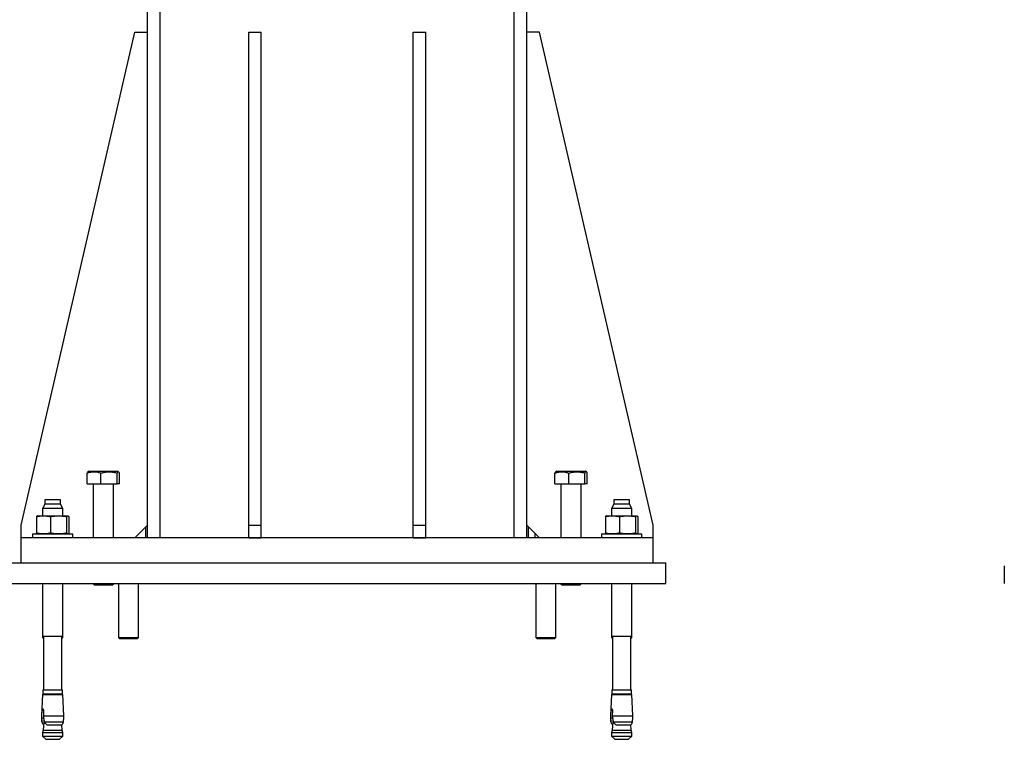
# Model space of a CAD drawing. Header units: millimetres. Extents: x 5 to 589, y 5 to 415.
# Tile 35 of 95: x 206 to 258, y 310 to 348. Entities that reach past the tile are written whole.
import ezdxf

# ---------------------------------------------------------------- set-up
doc = ezdxf.new("R2010")
doc.units = ezdxf.units.MM
doc.layers.add('COTES', color=1, linetype='Continuous')
doc.layers.add('TRAIT-FORT', color=4, linetype='Continuous', lineweight=25)
doc.styles.add('SLDTEXTSTYLE0', font='TXT', dxfattribs={"width": 0.75})
doc.dimstyles.new('SLDDIMSTYLE0', dxfattribs={"dimtxt": 3, "dimasz": 2, "dimexe": 0, "dimexo": 0.0625, "dimgap": 0.75, "dimtad": 1, "dimdec": 1, "dimlfac": 15, "dimrnd": 1e-09, "dimzin": 12, "dimdsep": 46, "dimtxsty": 'SLDTEXTSTYLE0', "dimsah": 1, "dimcen": 0.09, "dimadec": 0, "dimazin": 3, "dimtfac": 1, "dimtdec": 1, "dimtofl": 0, "dimtmove": 0, "dimatfit": 3, "dimfxl": 0, "dimfrac": 2, "dimtolj": 1, "dimtzin": 12, "dimarcsym": 0})

# ---------------------------------------------------------------- blocks, each defined once
blk = doc.blocks.new('_D_1')
at = {"layer": 'COTES', "color": 1}
for p, q in [((205.184, 357.809), (177.943, 357.809)), ((178.943, 357.809), (178.943, 319.743)), ((204.517, 319.743), (177.943, 319.743))]:
    blk.add_line(p, q, dxfattribs=at)
for points in [[(178.943, 357.809), (178.443, 355.809), (179.443, 355.809)], [(178.943, 319.743), (179.443, 321.743), (178.443, 321.743)]]:
    blk.add_solid(points, dxfattribs=at)
at = {"layer": 'COTES', "color": 1, "insert": (175.076, 335.451), "char_height": 3, "attachment_point": 1, "rotation": 90, "style": 'SLDTEXTSTYLE0'}
blk.add_mtext('571', dxfattribs=at)

msp = doc.modelspace()

# ---------------------------------------------------------------- linework, layer by layer
at = {"layer": 'TRAIT-FORT', "color": 4, "linetype": 'Continuous', "lineweight": 25}
for p, q in [((212.8505, 321.0759), (212.8505, 356.7426)), ((213.5172, 321.0759), (213.5172, 356.7426)), ((232.1839, 321.0759), (232.1839, 356.7426)), ((232.8505, 321.0759), (232.8505, 356.7426)), ((206.1839, 321.7426), (212.1839, 347.7426)), ((212.1839, 347.7426), (212.8505, 347.7426)), ((218.1839, 347.7426), (218.8505, 347.7426)), ((218.1839, 321.7426), (218.1839, 347.7426)), ((218.8505, 321.7426), (218.8505, 347.7426)), ((226.8505, 321.7426), (226.8505, 347.7426)), ((226.8505, 347.7426), (227.5172, 347.7426)), ((227.5172, 321.7426), (227.5172, 347.7426)), ((233.5172, 347.7426), (232.8505, 347.7426)), ((239.5172, 321.7426), (233.5172, 347.7426)), ((209.6627, 323.91), (209.6627, 324.4821)), ((209.7572, 324.5766), (209.7076, 324.548)), ((209.7572, 324.5766), (211.2772, 324.5766)), ((210.394, 323.91), (210.394, 324.4821)), ((211.2484, 323.91), (211.2484, 324.4821)), ((211.3268, 324.548), (211.2772, 324.5766)), ((211.3717, 323.91), (211.3717, 324.4821)), ((234.3294, 323.91), (234.3294, 324.4821)), ((234.4239, 324.5766), (234.3743, 324.548)), ((234.4239, 324.5766), (235.9439, 324.5766)), ((235.0606, 323.91), (235.0606, 324.4821)), ((235.9151, 323.91), (235.9151, 324.4821)), ((235.9935, 324.548), (235.9439, 324.5766)), ((236.0384, 323.91), (236.0384, 324.4821)), ((209.6627, 323.91), (210.394, 323.91)), ((209.9839, 323.91), (209.9839, 321.0759)), ((210.394, 323.91), (211.2484, 323.91)), ((211.0505, 321.0759), (211.0505, 323.91)), ((211.3717, 323.91), (211.2484, 323.91)), ((234.3294, 323.91), (235.0606, 323.91)), ((234.6505, 323.91), (234.6505, 321.0759)), ((235.0606, 323.91), (235.9151, 323.91)), ((235.7172, 321.0759), (235.7172, 323.91)), ((236.0384, 323.91), (235.9151, 323.91)), ((207.4439, 323.0759), (207.4439, 322.8426)), ((208.0051, 323.0759), (207.4439, 323.0759)), ((208.2572, 323.0759), (208.0051, 323.0759)), ((208.2572, 322.8426), (208.2572, 323.0759)), ((237.4439, 323.0759), (237.4439, 322.8426)), ((238.0051, 323.0759), (237.4439, 323.0759)), ((238.2572, 323.0759), (238.0051, 323.0759)), ((238.2572, 322.8426), (238.2572, 323.0759)), ((207.4439, 322.8426), (207.3172, 322.6226)), ((207.3172, 322.6226), (207.3172, 322.2293)), ((208.0532, 322.6226), (207.3172, 322.6226)), ((208.2572, 322.8426), (207.4439, 322.8426)), ((208.3839, 322.6226), (208.0532, 322.6226)), ((208.3839, 322.6226), (208.2572, 322.8426)), ((208.3839, 322.2293), (208.3839, 322.6226)), ((237.4439, 322.8426), (237.3172, 322.6226)), ((237.3172, 322.6226), (237.3172, 322.2293)), ((238.0532, 322.6226), (237.3172, 322.6226)), ((238.2572, 322.8426), (237.4439, 322.8426)), ((238.3839, 322.6226), (238.0532, 322.6226)), ((238.3839, 322.6226), (238.2572, 322.8426)), ((238.3839, 322.2293), (238.3839, 322.6226)), ((206.9961, 322.1849), (206.9961, 321.3203)), ((207.0505, 322.2293), (207.0433, 322.2266)), ((207.0505, 322.2293), (207.3617, 322.2293)), ((207.3617, 322.2293), (208.1545, 322.2293)), ((207.7273, 322.1849), (207.7273, 321.3203)), ((208.1545, 322.2293), (208.6434, 322.2293)), ((208.5818, 322.1849), (208.5818, 321.3203)), ((208.6434, 322.2293), (208.6505, 322.2293)), ((208.6578, 322.2266), (208.6505, 322.2293)), ((208.705, 322.1849), (208.705, 321.3203)), ((236.9961, 322.1849), (236.9961, 321.3203)), ((237.0505, 322.2293), (237.0433, 322.2266)), ((237.0505, 322.2293), (237.3617, 322.2293)), ((237.3617, 322.2293), (238.1545, 322.2293)), ((237.7273, 322.1849), (237.7273, 321.3203)), ((238.1545, 322.2293), (238.6434, 322.2293)), ((238.5818, 322.1849), (238.5818, 321.3203)), ((238.6434, 322.2293), (238.6505, 322.2293)), ((238.6578, 322.2266), (238.6505, 322.2293)), ((238.705, 322.1849), (238.705, 321.3203)), ((206.1839, 321.0759), (206.1839, 321.7426)), ((212.8505, 321.7426), (212.1839, 321.0759)), ((212.766, 321.0759), (212.766, 321.648)), ((218.1839, 321.7426), (218.8505, 321.7426)), ((218.1839, 321.0759), (218.1839, 321.7426)), ((218.8505, 321.0759), (218.8505, 321.7426)), ((226.8505, 321.7426), (227.5172, 321.7426)), ((226.8505, 321.0759), (226.8505, 321.7426)), ((227.5172, 321.0759), (227.5172, 321.7426)), ((232.8505, 321.7426), (233.5172, 321.0759)), ((232.935, 321.0759), (232.935, 321.648)), ((239.5172, 321.0759), (239.5172, 321.7426)), ((206.1839, 319.7426), (206.1839, 321.0759)), ((239.5172, 321.0759), (206.1839, 321.0759)), ((206.7839, 321.2759), (206.7839, 321.0759)), ((206.7839, 321.2759), (208.9172, 321.2759)), ((206.9961, 321.2759), (206.9961, 321.3195)), ((207.0433, 321.2785), (207.0505, 321.2759)), ((208.6505, 321.2759), (208.6578, 321.2785)), ((208.705, 321.2759), (208.705, 321.3203)), ((208.9172, 321.0759), (208.9172, 321.2759)), ((212.2015, 321.0759), (212.2015, 321.0936)), ((218.1839, 321.0759), (218.8505, 321.0759)), ((226.8505, 321.0759), (227.5172, 321.0759)), ((233.286, 321.0759), (233.286, 321.3071)), ((236.7839, 321.2759), (236.7839, 321.0759)), ((236.7839, 321.2759), (238.9172, 321.2759)), ((236.9961, 321.2759), (236.9961, 321.3195)), ((237.0433, 321.2785), (237.0505, 321.2759)), ((238.6505, 321.2759), (238.6578, 321.2785)), ((238.705, 321.2759), (238.705, 321.3203)), ((238.9172, 321.0759), (238.9172, 321.2759)), ((239.5172, 319.7426), (239.5172, 321.0759)), ((205.5172, 319.7426), (240.1839, 319.7426)), ((240.1839, 318.6626), (240.1839, 319.7426)), ((258.0246, 319.5959), (258.0246, 318.6626)), ((205.5172, 318.6626), (240.1839, 318.6626)), ((207.3172, 318.6626), (207.3172, 315.8759)), ((208.3839, 315.8759), (208.3839, 318.6626)), ((209.9839, 318.6626), (209.9839, 318.65)), ((209.9839, 318.65), (210.0572, 318.5766)), ((209.9839, 318.65), (211.0505, 318.65)), ((210.9772, 318.5766), (210.0572, 318.5766)), ((210.9772, 318.5766), (211.0505, 318.65)), ((211.0505, 318.65), (211.0505, 318.6626)), ((211.3172, 318.6626), (211.3172, 315.8159)), ((212.3839, 315.8159), (212.3839, 318.6626)), ((233.3172, 318.6626), (233.3172, 315.8159)), ((234.3839, 315.8159), (234.3839, 318.6626)), ((234.6505, 318.6626), (234.6505, 318.65)), ((234.6505, 318.65), (234.7239, 318.5766)), ((234.6505, 318.65), (235.7172, 318.65)), ((235.6439, 318.5766), (234.7239, 318.5766)), ((235.6439, 318.5766), (235.7172, 318.65)), ((235.7172, 318.65), (235.7172, 318.6626)), ((237.3172, 318.6626), (237.3172, 315.8759)), ((238.3839, 315.8759), (238.3839, 318.6626)), ((207.3172, 315.8759), (207.3172, 315.8159)), ((207.3172, 315.8759), (208.0532, 315.8759)), ((207.3172, 315.8159), (207.3705, 315.7626)), ((207.3172, 315.8159), (207.3705, 315.8159)), ((207.3705, 315.8759), (207.3705, 313.0493)), ((208.0532, 315.8759), (208.3839, 315.8759)), ((208.3305, 313.0493), (208.3305, 315.8759)), ((208.3305, 315.7626), (208.3839, 315.8159)), ((208.3305, 315.8159), (208.3839, 315.8159)), ((208.3839, 315.8159), (208.3839, 315.8759)), ((211.3172, 315.8159), (211.3905, 315.7426)), ((211.3172, 315.8159), (212.3839, 315.8159)), ((212.3105, 315.7426), (211.3905, 315.7426)), ((212.3105, 315.7426), (212.3839, 315.8159)), ((233.3172, 315.8159), (233.3905, 315.7426)), ((233.3172, 315.8159), (234.3839, 315.8159)), ((234.3105, 315.7426), (233.3905, 315.7426)), ((234.3105, 315.7426), (234.3839, 315.8159)), ((237.3172, 315.8759), (237.3172, 315.8159)), ((237.3172, 315.8759), (238.0532, 315.8759)), ((237.3172, 315.8159), (237.3705, 315.7626)), ((237.3172, 315.8159), (237.3705, 315.8159)), ((237.3705, 315.8759), (237.3705, 313.0493)), ((238.0532, 315.8759), (238.3839, 315.8759)), ((238.3305, 313.0493), (238.3305, 315.8759)), ((238.3305, 315.7626), (238.3839, 315.8159)), ((238.3305, 315.8159), (238.3839, 315.8159)), ((238.3839, 315.8159), (238.3839, 315.8759)), ((207.3272, 313.0493), (207.3272, 312.8426)), ((207.3272, 313.0493), (208.0494, 313.0493)), ((208.0494, 313.0493), (208.3739, 313.0493)), ((208.3739, 312.8426), (208.3739, 313.0493)), ((237.3272, 313.0493), (237.3272, 312.8426)), ((237.3272, 313.0493), (238.0494, 313.0493)), ((238.0494, 313.0493), (238.3739, 313.0493)), ((238.3739, 312.8426), (238.3739, 313.0493)), ((207.3199, 312.8093), (207.2608, 311.6819)), ((207.3199, 312.8093), (208.0522, 312.8093)), ((207.3272, 312.8426), (208.0494, 312.8426)), ((207.4605, 312.8426), (207.4605, 312.8093)), ((208.0494, 312.8426), (208.3739, 312.8426)), ((208.0522, 312.8093), (208.3812, 312.8093)), ((208.2405, 312.8093), (208.2405, 312.8426)), ((208.4403, 311.6819), (208.3812, 312.8093)), ((237.3199, 312.8093), (237.2608, 311.6819)), ((237.3199, 312.8093), (238.0522, 312.8093)), ((237.3272, 312.8426), (238.0494, 312.8426)), ((237.4605, 312.8426), (237.4605, 312.8093)), ((238.0494, 312.8426), (238.3739, 312.8426)), ((238.0522, 312.8093), (238.3812, 312.8093)), ((238.2405, 312.8093), (238.2405, 312.8426)), ((238.4403, 311.6819), (238.3812, 312.8093)), ((207.2608, 311.6819), (207.2724, 311.6819)), ((207.2724, 311.6819), (207.2893, 311.9626)), ((207.2761, 311.5651), (207.2724, 311.6819)), ((207.366, 311.5651), (207.2761, 311.5651)), ((207.3606, 311.9626), (207.2893, 311.9626)), ((207.3634, 311.9626), (207.3576, 311.6819)), ((207.3576, 311.6819), (207.366, 311.5651)), ((207.3576, 311.6819), (208.4403, 311.6819)), ((237.2608, 311.6819), (237.2724, 311.6819)), ((237.2724, 311.6819), (237.2893, 311.9626)), ((237.2761, 311.5651), (237.2724, 311.6819)), ((237.366, 311.5651), (237.2761, 311.5651)), ((237.3606, 311.9626), (237.2893, 311.9626)), ((237.3634, 311.9626), (237.3576, 311.6819)), ((237.3576, 311.6819), (237.366, 311.5651)), ((237.3576, 311.6819), (238.4403, 311.6819)), ((207.2843, 311.3594), (207.2855, 311.3594)), ((207.3663, 311.2101), (207.3446, 311.2294)), ((207.3446, 311.2294), (207.3677, 311.2294)), ((207.3777, 311.3658), (207.3452, 310.9226)), ((207.3538, 311.2168), (207.3659, 311.2047)), ((207.4226, 311.3594), (208.4168, 311.3594)), ((207.5217, 311.2294), (207.5656, 311.2047)), ((207.5656, 311.2047), (208.3288, 311.2047)), ((208.3288, 311.2047), (208.3565, 311.2294)), ((208.3559, 310.9226), (208.3348, 311.2101)), ((237.2843, 311.3594), (237.2855, 311.3594)), ((237.3663, 311.2101), (237.3446, 311.2294)), ((237.3446, 311.2294), (237.3677, 311.2294)), ((237.3777, 311.3658), (237.3452, 310.9226)), ((237.3538, 311.2168), (237.3659, 311.2047)), ((237.4226, 311.3594), (238.4168, 311.3594)), ((237.5217, 311.2294), (237.5656, 311.2047)), ((237.5656, 311.2047), (238.3288, 311.2047)), ((238.3288, 311.2047), (238.3565, 311.2294)), ((238.3559, 310.9226), (238.3348, 311.2101)), ((207.3452, 310.9226), (207.3205, 310.8013)), ((207.3205, 310.8013), (207.3205, 310.6093)), ((207.3205, 310.8013), (208.3805, 310.8013)), ((207.3205, 310.6093), (207.4872, 310.4426)), ((207.3205, 310.6093), (208.0519, 310.6093)), ((207.3452, 310.9226), (208.3559, 310.9226)), ((207.4872, 310.4426), (208.2139, 310.4426)), ((208.0519, 310.6093), (208.3805, 310.6093)), ((208.2139, 310.4426), (208.3805, 310.6093)), ((208.3805, 310.8013), (208.3559, 310.9226)), ((208.3805, 310.6093), (208.3805, 310.8013)), ((237.3452, 310.9226), (237.3205, 310.8013)), ((237.3205, 310.8013), (237.3205, 310.6093)), ((237.3205, 310.8013), (238.3805, 310.8013)), ((237.3205, 310.6093), (237.4872, 310.4426)), ((237.3205, 310.6093), (238.0519, 310.6093)), ((237.3452, 310.9226), (238.3559, 310.9226)), ((237.4872, 310.4426), (238.2139, 310.4426)), ((238.0519, 310.6093), (238.3805, 310.6093)), ((238.2139, 310.4426), (238.3805, 310.6093)), ((238.3805, 310.8013), (238.3559, 310.9226)), ((238.3805, 310.6093), (238.3805, 310.8013))]:
    msp.add_line(p, q, dxfattribs=at)
for centre, radius, start, end in [((210.9456, 311.7875), 3.6863, 181.6416, 186.66891), ((204.7555, 311.7875), 3.6863, 353.33109, 358.3584), ((240.9456, 311.7875), 3.6863, 181.6416, 186.66891), ((234.7555, 311.7875), 3.6863, 353.33109, 358.3584), ((207.5482, 311.3999), 0.2671, 188.71367, 204.18842), ((208.1528, 311.3999), 0.2671, 313.06052, 351.28633), ((208.1528, 311.3999), 0.2671, 335.90136, 351.28633), ((237.5482, 311.3999), 0.2671, 188.71367, 204.18842), ((238.1528, 311.3999), 0.2671, 313.06052, 351.28633), ((238.1528, 311.3999), 0.2671, 335.90136, 351.28633)]:
    msp.add_arc(centre, radius, start, end, dxfattribs=at)
for points, knots in [([(209.6627, 324.4821), (209.7262, 324.5027), (209.8545, 324.5444), (210.0446, 324.5597), (210.2263, 324.5373), (210.3377, 324.5006), (210.394, 324.4821)], [0, 0, 0, 0, 0.2646075, 0.534953, 0.7653458, 1, 1, 1, 1]), ([(209.6627, 324.4821), (209.6734, 324.5045), (209.6889, 324.5372), (209.705, 324.5422), (209.71, 324.5438)], [0, 0, 0, 0, 0.68804587, 1, 1, 1, 1]), ([(210.394, 324.4821), (210.4207, 324.4901), (210.4742, 324.5061), (210.5559, 324.5255), (210.6387, 324.5406), (210.7306, 324.5514), (210.8317, 324.5552), (210.9419, 324.5491), (211.0524, 324.533), (211.1549, 324.51), (211.2198, 324.4906), (211.2484, 324.4821)], [0, 0, 0, 0, 0.0959759, 0.1921303, 0.2889837, 0.386155, 0.511758, 0.6382621, 0.7673312, 0.8971208, 1, 1, 1, 1]), ([(211.3717, 324.4821), (211.361, 324.5027), (211.3394, 324.5444), (211.3073, 324.5597), (211.2767, 324.5373), (211.2579, 324.5006), (211.2484, 324.4821)], [0, 0, 0, 0, 0.2646075, 0.534953, 0.7653458, 1, 1, 1, 1]), ([(234.3294, 324.4821), (234.3929, 324.5027), (234.5212, 324.5444), (234.7113, 324.5597), (234.893, 324.5373), (235.0044, 324.5006), (235.0606, 324.4821)], [0, 0, 0, 0, 0.2646075, 0.534953, 0.7653458, 1, 1, 1, 1]), ([(234.3294, 324.4821), (234.3401, 324.5045), (234.3556, 324.5372), (234.3717, 324.5422), (234.3767, 324.5438)], [0, 0, 0, 0, 0.68804587, 1, 1, 1, 1]), ([(235.0606, 324.4821), (235.0874, 324.4901), (235.1409, 324.5061), (235.2226, 324.5255), (235.3053, 324.5406), (235.3973, 324.5514), (235.4983, 324.5552), (235.6085, 324.5491), (235.719, 324.533), (235.8216, 324.51), (235.8864, 324.4906), (235.9151, 324.4821)], [0, 0, 0, 0, 0.0959759, 0.1921303, 0.2889837, 0.386155, 0.511758, 0.6382621, 0.7673312, 0.8971208, 1, 1, 1, 1]), ([(236.0384, 324.4821), (236.0277, 324.5027), (236.006, 324.5444), (235.974, 324.5597), (235.9434, 324.5373), (235.9246, 324.5006), (235.9151, 324.4821)], [0, 0, 0, 0, 0.2646075, 0.534953, 0.7653458, 1, 1, 1, 1]), ([(206.9961, 322.1849), (207.0262, 322.1913), (207.0864, 322.2043), (207.1775, 322.2181), (207.2693, 322.2275), (207.3309, 322.2287), (207.3617, 322.2293)], [0, 0, 0, 0, 0.2488901, 0.4981338, 0.7487594, 1, 1, 1, 1]), ([(207.0433, 322.2265), (207.043, 322.2264), (207.0375, 322.2254), (207.0268, 322.2179), (207.0114, 322.2045), (207.0012, 322.1914), (206.9961, 322.1849)], [0, 0, 0, 0, 0.0217338, 0.3462497, 0.6728597, 1, 1, 1, 1]), ([(207.3617, 322.2293), (207.3922, 322.2287), (207.4532, 322.2275), (207.5447, 322.2183), (207.6362, 322.2044), (207.6969, 322.1914), (207.7273, 322.1849)], [0, 0, 0, 0, 0.2486221, 0.4978734, 0.748733, 1, 1, 1, 1]), ([(207.7273, 322.1849), (207.7624, 322.1913), (207.8328, 322.2043), (207.9393, 322.2181), (208.0466, 322.2275), (208.1185, 322.2287), (208.1545, 322.2293)], [0, 0, 0, 0, 0.24889009, 0.49813381, 0.74875944, 1, 1, 1, 1]), ([(208.1545, 322.2293), (208.1901, 322.2287), (208.2615, 322.2275), (208.3684, 322.2183), (208.4753, 322.2044), (208.5463, 322.1914), (208.5818, 322.1849)], [0, 0, 0, 0, 0.24862213, 0.49787338, 0.74873303, 1, 1, 1, 1]), ([(208.5818, 322.1849), (208.5868, 322.1913), (208.597, 322.2043), (208.6123, 322.2181), (208.6278, 322.2275), (208.6382, 322.2287), (208.6434, 322.2293)], [0, 0, 0, 0, 0.2488901, 0.4981338, 0.7487594, 1, 1, 1, 1]), ([(208.6434, 322.2293), (208.6485, 322.2287), (208.6588, 322.2275), (208.6743, 322.2183), (208.6897, 322.2044), (208.6999, 322.1914), (208.705, 322.1849)], [0, 0, 0, 0, 0.2486221, 0.4978734, 0.748733, 1, 1, 1, 1]), ([(236.9961, 322.1849), (237.0262, 322.1913), (237.0864, 322.2043), (237.1775, 322.2181), (237.2693, 322.2275), (237.3309, 322.2287), (237.3617, 322.2293)], [0, 0, 0, 0, 0.2488901, 0.4981338, 0.7487594, 1, 1, 1, 1]), ([(237.0433, 322.2265), (237.043, 322.2264), (237.0375, 322.2254), (237.0268, 322.2179), (237.0114, 322.2045), (237.0012, 322.1914), (236.9961, 322.1849)], [0, 0, 0, 0, 0.0217338, 0.3462497, 0.6728597, 1, 1, 1, 1]), ([(237.3617, 322.2293), (237.3922, 322.2287), (237.4532, 322.2275), (237.5447, 322.2183), (237.6362, 322.2044), (237.6969, 322.1914), (237.7273, 322.1849)], [0, 0, 0, 0, 0.2486221, 0.4978734, 0.748733, 1, 1, 1, 1]), ([(237.7273, 322.1849), (237.7624, 322.1913), (237.8328, 322.2043), (237.9393, 322.2181), (238.0466, 322.2275), (238.1185, 322.2287), (238.1545, 322.2293)], [0, 0, 0, 0, 0.24889009, 0.49813381, 0.74875944, 1, 1, 1, 1]), ([(238.1545, 322.2293), (238.1901, 322.2287), (238.2615, 322.2275), (238.3684, 322.2183), (238.4753, 322.2044), (238.5463, 322.1914), (238.5818, 322.1849)], [0, 0, 0, 0, 0.24862213, 0.49787338, 0.74873303, 1, 1, 1, 1]), ([(238.5818, 322.1849), (238.5868, 322.1913), (238.597, 322.2043), (238.6123, 322.2181), (238.6278, 322.2275), (238.6382, 322.2287), (238.6434, 322.2293)], [0, 0, 0, 0, 0.2488901, 0.4981338, 0.7487594, 1, 1, 1, 1]), ([(238.6434, 322.2293), (238.6485, 322.2287), (238.6588, 322.2275), (238.6743, 322.2183), (238.6897, 322.2044), (238.6999, 322.1914), (238.705, 322.1849)], [0, 0, 0, 0, 0.2486221, 0.4978734, 0.748733, 1, 1, 1, 1]), ([(207.3617, 321.2759), (207.3312, 321.2765), (207.2702, 321.2777), (207.1786, 321.2869), (207.0871, 321.3008), (207.0264, 321.3138), (206.9961, 321.3203)], [0, 0, 0, 0, 0.2486221, 0.4978734, 0.748733, 1, 1, 1, 1]), ([(206.9961, 321.3203), (207.0011, 321.3138), (207.0113, 321.3008), (207.0267, 321.2874), (207.0374, 321.2798), (207.0429, 321.2788), (207.0433, 321.2787)], [0, 0, 0, 0, 0.3240469, 0.6485542, 0.9748607, 1, 1, 1, 1]), ([(207.7273, 321.3203), (207.6972, 321.3139), (207.637, 321.3009), (207.5458, 321.287), (207.454, 321.2777), (207.3925, 321.2765), (207.3617, 321.2759)], [0, 0, 0, 0, 0.2488901, 0.4981338, 0.7487594, 1, 1, 1, 1]), ([(208.1545, 321.2759), (208.1189, 321.2765), (208.0476, 321.2777), (207.9406, 321.2869), (207.8337, 321.3008), (207.7628, 321.3138), (207.7273, 321.3203)], [0, 0, 0, 0, 0.2486221, 0.4978734, 0.748733, 1, 1, 1, 1]), ([(208.5818, 321.3203), (208.5466, 321.3139), (208.4763, 321.3009), (208.3697, 321.287), (208.2624, 321.2777), (208.1905, 321.2765), (208.1545, 321.2759)], [0, 0, 0, 0, 0.2488901, 0.4981338, 0.7487594, 1, 1, 1, 1]), ([(208.6434, 321.2759), (208.6383, 321.2765), (208.628, 321.2777), (208.6125, 321.2869), (208.5971, 321.3008), (208.5869, 321.3138), (208.5818, 321.3203)], [0, 0, 0, 0, 0.2486221, 0.4978734, 0.748733, 1, 1, 1, 1]), ([(208.705, 321.3203), (208.7, 321.3138), (208.6898, 321.3008), (208.6744, 321.2874), (208.6637, 321.2798), (208.6582, 321.2788), (208.6578, 321.2787)], [0, 0, 0, 0, 0.3240469, 0.6485542, 0.9748607, 1, 1, 1, 1]), ([(237.3617, 321.2759), (237.3312, 321.2765), (237.2702, 321.2777), (237.1786, 321.2869), (237.0871, 321.3008), (237.0264, 321.3138), (236.9961, 321.3203)], [0, 0, 0, 0, 0.2486221, 0.4978734, 0.748733, 1, 1, 1, 1]), ([(236.9961, 321.3203), (237.0011, 321.3138), (237.0113, 321.3008), (237.0267, 321.2874), (237.0374, 321.2798), (237.0429, 321.2788), (237.0433, 321.2787)], [0, 0, 0, 0, 0.3240469, 0.6485542, 0.9748607, 1, 1, 1, 1]), ([(237.7273, 321.3203), (237.6972, 321.3139), (237.637, 321.3009), (237.5458, 321.287), (237.454, 321.2777), (237.3925, 321.2765), (237.3617, 321.2759)], [0, 0, 0, 0, 0.2488901, 0.4981338, 0.7487594, 1, 1, 1, 1]), ([(238.1545, 321.2759), (238.1189, 321.2765), (238.0476, 321.2777), (237.9406, 321.2869), (237.8337, 321.3008), (237.7628, 321.3138), (237.7273, 321.3203)], [0, 0, 0, 0, 0.2486221, 0.4978734, 0.748733, 1, 1, 1, 1]), ([(238.5818, 321.3203), (238.5466, 321.3139), (238.4763, 321.3009), (238.3697, 321.287), (238.2624, 321.2777), (238.1905, 321.2765), (238.1545, 321.2759)], [0, 0, 0, 0, 0.2488901, 0.4981338, 0.7487594, 1, 1, 1, 1]), ([(238.6434, 321.2759), (238.6383, 321.2765), (238.628, 321.2777), (238.6125, 321.2869), (238.5971, 321.3008), (238.5869, 321.3138), (238.5818, 321.3203)], [0, 0, 0, 0, 0.2486221, 0.4978734, 0.748733, 1, 1, 1, 1]), ([(238.705, 321.3203), (238.7, 321.3138), (238.6898, 321.3008), (238.6744, 321.2874), (238.6637, 321.2798), (238.6582, 321.2788), (238.6578, 321.2787)], [0, 0, 0, 0, 0.3240469, 0.6485542, 0.9748607, 1, 1, 1, 1]), ([(207.2893, 311.9626), (207.2903, 311.9733), (207.2922, 311.9948), (207.2982, 312.0224), (207.3065, 312.0425), (207.3154, 312.0508), (207.3253, 312.0527), (207.3359, 312.0482), (207.3486, 312.032), (207.3586, 312.0072), (207.363, 311.9823), (207.3633, 311.967), (207.3634, 311.9626)], [0, 0, 0, 0, 0.1124592, 0.2248906, 0.3380769, 0.4519349, 0.5000095, 0.6132103, 0.7263901, 0.8400877, 0.9537547, 1, 1, 1, 1]), ([(237.2893, 311.9626), (237.2903, 311.9733), (237.2922, 311.9948), (237.2982, 312.0224), (237.3065, 312.0425), (237.3154, 312.0508), (237.3253, 312.0527), (237.3359, 312.0482), (237.3486, 312.032), (237.3586, 312.0072), (237.363, 311.9823), (237.3633, 311.967), (237.3634, 311.9626)], [0, 0, 0, 0, 0.1124592, 0.2248906, 0.3380769, 0.4519349, 0.5000095, 0.6132103, 0.7263901, 0.8400877, 0.9537547, 1, 1, 1, 1]), ([(207.2855, 311.3594), (207.283, 311.3929), (207.2779, 311.4601), (207.2767, 311.53), (207.2761, 311.5651)], [0, 0, 0, 0, 0.49833233, 1, 1, 1, 1]), ([(207.366, 311.5651), (207.3734, 311.5303), (207.3883, 311.4603), (207.4111, 311.3931), (207.4226, 311.3594)], [0, 0, 0, 0, 0.49841871, 1, 1, 1, 1]), ([(237.2855, 311.3594), (237.283, 311.3929), (237.2779, 311.4601), (237.2767, 311.53), (237.2761, 311.5651)], [0, 0, 0, 0, 0.49833233, 1, 1, 1, 1]), ([(237.366, 311.5651), (237.3734, 311.5303), (237.3883, 311.4603), (237.4111, 311.3931), (237.4226, 311.3594)], [0, 0, 0, 0, 0.49841871, 1, 1, 1, 1]), ([(207.2855, 311.3594), (207.2881, 311.3449), (207.2933, 311.3155), (207.3122, 311.2706), (207.3328, 311.2444), (207.3446, 311.2294)], [0, 0, 0, 0, 0.2924803, 0.5940455, 1, 1, 1, 1]), ([(207.3874, 311.4733), (207.3846, 311.447), (207.3806, 311.4103), (207.3789, 311.3756), (207.3784, 311.3657)], [0, 0, 0, 0, 0.7173038, 1, 1, 1, 1]), ([(207.4226, 311.3594), (207.4292, 311.3449), (207.4428, 311.3155), (207.4755, 311.2706), (207.5049, 311.2444), (207.5217, 311.2294)], [0, 0, 0, 0, 0.29248028, 0.5940455, 1, 1, 1, 1]), ([(208.3958, 311.2912), (208.3938, 311.2862), (208.3846, 311.2628), (208.3689, 311.244), (208.3565, 311.2294)], [0, 0, 0, 0, 0.2156149, 1, 1, 1, 1]), ([(237.2855, 311.3594), (237.2881, 311.3449), (237.2933, 311.3155), (237.3122, 311.2706), (237.3328, 311.2444), (237.3446, 311.2294)], [0, 0, 0, 0, 0.2924803, 0.5940455, 1, 1, 1, 1]), ([(237.3874, 311.4733), (237.3846, 311.447), (237.3806, 311.4103), (237.3789, 311.3756), (237.3784, 311.3657)], [0, 0, 0, 0, 0.7173038, 1, 1, 1, 1]), ([(237.4226, 311.3594), (237.4292, 311.3449), (237.4428, 311.3155), (237.4755, 311.2706), (237.5049, 311.2444), (237.5217, 311.2294)], [0, 0, 0, 0, 0.29248028, 0.5940455, 1, 1, 1, 1]), ([(238.3958, 311.2912), (238.3938, 311.2862), (238.3846, 311.2628), (238.3689, 311.244), (238.3565, 311.2294)], [0, 0, 0, 0, 0.2156149, 1, 1, 1, 1])]:
    msp.add_open_spline(points, degree=3, knots=knots, dxfattribs=at)

# ---------------------------------------------------------------- dimensions: what is measured, and where the dimension line sits
at = {"layer": 'COTES', "color": 1}
dim = msp.add_linear_dim(base=(178.9427, 319.7426), p1=(206.1839, 357.8093), p2=(205.5172, 319.7426), angle=90, dimstyle='SLDDIMSTYLE0', dxfattribs=at)
dim.commit()
dim.dimension.update_dxf_attribs({"geometry": '_D_1', "text_midpoint": (178.9427, 338.7759), "dimtype": 160})

doc.saveas('drawing.dxf')
